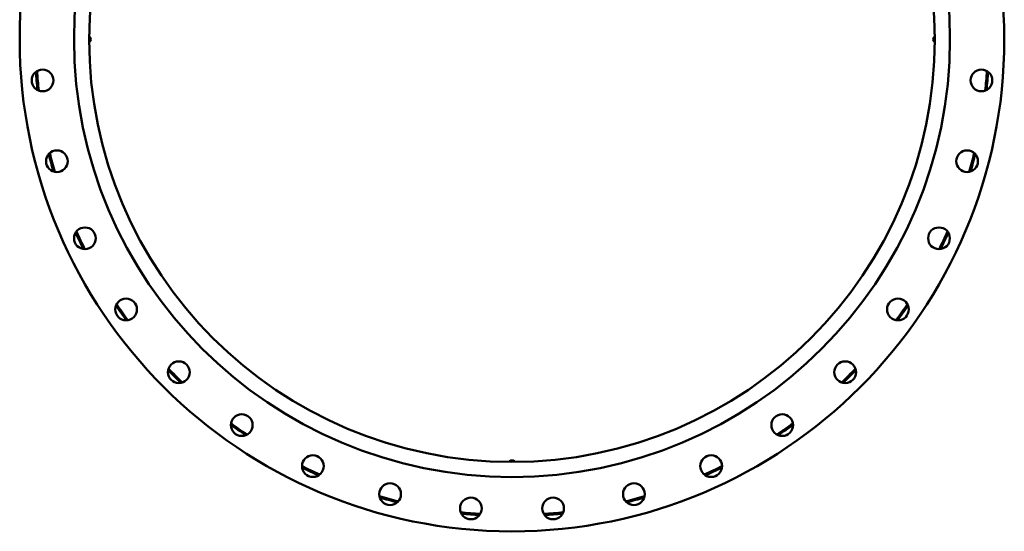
# Model space of a CAD drawing. Header units: millimetres. Extents: x 1382 to 5292, y 422 to 4300.
# Tile 23 of 32: x 3662 to 5292, y 2559 to 3406. Entities that reach past the tile are written whole.
import ezdxf

# ---------------------------------------------------------------- set-up
doc = ezdxf.new("R2010")
doc.units = ezdxf.units.MM
doc.header["$LTSCALE"] = 11.111111
doc.layers.add('Visible (ISO)', color=7, linetype='Continuous', lineweight=50)

msp = doc.modelspace()

# ---------------------------------------------------------------- linework, layer by layer
at = {"layer": 'Visible (ISO)'}
for p, q in [((3778.1, 3377.8), (3776.8, 3377.8)), ((3778.1, 3377.8), (3778.1, 3369.8)), ((5175.6, 3369.8), (5175.6, 3377.8)), ((5175.6, 3377.8), (5176.8, 3377.8)), ((3778.1, 3369.8), (3776.8, 3369.8)), ((5175.6, 3369.8), (5176.8, 3369.8)), ((4472.8, 2675.1), (4480.8, 2675.1)), ((4472.8, 2675.1), (4472.8, 2673.8)), ((4480.8, 2675.1), (4480.8, 2673.8))]:
    msp.add_line(p, q, dxfattribs=at)
for centre, radius in [((4476.8, 3373.8), 815), ((4476.8, 3373.8), 725), ((4476.8, 3373.8), 700), ((3699.8, 3305.8), 18), ((5253.9, 3305.8), 18), ((3723.4, 3171.9), 18), ((5230.2, 3171.9), 18), ((3769.9, 3044.2), 18), ((5183.7, 3044.2), 18), ((3837.9, 2926.4), 18), ((5115.8, 2926.4), 18), ((3925.3, 2822.3), 18), ((5028.4, 2822.3), 18), ((4029.4, 2734.9), 18), ((4924.2, 2734.9), 18), ((4147.2, 2666.9), 18), ((4806.5, 2666.9), 18), ((4274.9, 2620.4), 18), ((4678.7, 2620.4), 18), ((4408.8, 2596.8), 18), ((4544.8, 2596.8), 18)]:
    msp.add_circle(centre, radius, dxfattribs=at)
for centre, radius, start, end in [((3772.3, 3373.8), 7.03, 325.292, 34.708), ((5181.3, 3373.8), 7.03, 145.292, 214.708), ((4476.8, 3373.8), 790, 183.9076, 186.0924), ((4476.8, 3373.8), 788, 183.8216, 186.1784), ((4476.8, 3373.8), 788, 353.8216, 356.1784), ((4476.8, 3373.8), 790, 353.9076, 356.0924), ((4476.8, 3373.8), 790, 193.9076, 196.0924), ((4476.8, 3373.8), 788, 193.8216, 196.1784), ((4476.8, 3373.8), 788, 343.8216, 346.1784), ((4476.8, 3373.8), 790, 343.9076, 346.0924), ((4476.8, 3373.8), 790, 203.9076, 206.0924), ((4476.8, 3373.8), 788, 203.8216, 206.1784), ((4476.8, 3373.8), 788, 333.8216, 336.1784), ((4476.8, 3373.8), 790, 333.9076, 336.0924), ((4476.8, 3373.8), 788, 213.8216, 216.1784), ((4476.8, 3373.8), 788, 323.8216, 326.1784), ((4476.8, 3373.8), 790, 213.9076, 216.0924), ((4476.8, 3373.8), 790, 323.9076, 326.0924), ((4476.8, 3373.8), 790, 223.9076, 226.0924), ((4476.8, 3373.8), 788, 223.8216, 226.1784), ((4476.8, 3373.8), 788, 313.8216, 316.1784), ((4476.8, 3373.8), 790, 313.9076, 316.0924), ((4476.8, 3373.8), 790, 233.9076, 236.0924), ((4476.8, 3373.8), 788, 233.8216, 236.1784), ((4476.8, 3373.8), 788, 303.8216, 306.1784), ((4476.8, 3373.8), 790, 303.9076, 306.0924), ((4476.8, 2669.3), 7.03, 55.292, 124.708), ((4476.8, 3373.8), 788, 243.8216, 246.1784), ((4476.8, 3373.8), 790, 243.9076, 246.0924), ((4476.8, 3373.8), 788, 293.8216, 296.1784), ((4476.8, 3373.8), 790, 293.9076, 296.0924), ((4476.8, 3373.8), 788, 253.8216, 256.1784), ((4476.8, 3373.8), 790, 253.9076, 256.0924), ((4476.8, 3373.8), 788, 283.8216, 286.1784), ((4476.8, 3373.8), 790, 283.9076, 286.0924), ((4476.8, 3373.8), 788, 263.8216, 266.1784), ((4476.8, 3373.8), 790, 263.9076, 266.0924), ((4476.8, 3373.8), 788, 273.8216, 276.1784), ((4476.8, 3373.8), 790, 273.9076, 276.0924)]:
    msp.add_arc(centre, radius, start, end, dxfattribs=at)

doc.saveas('drawing.dxf')
